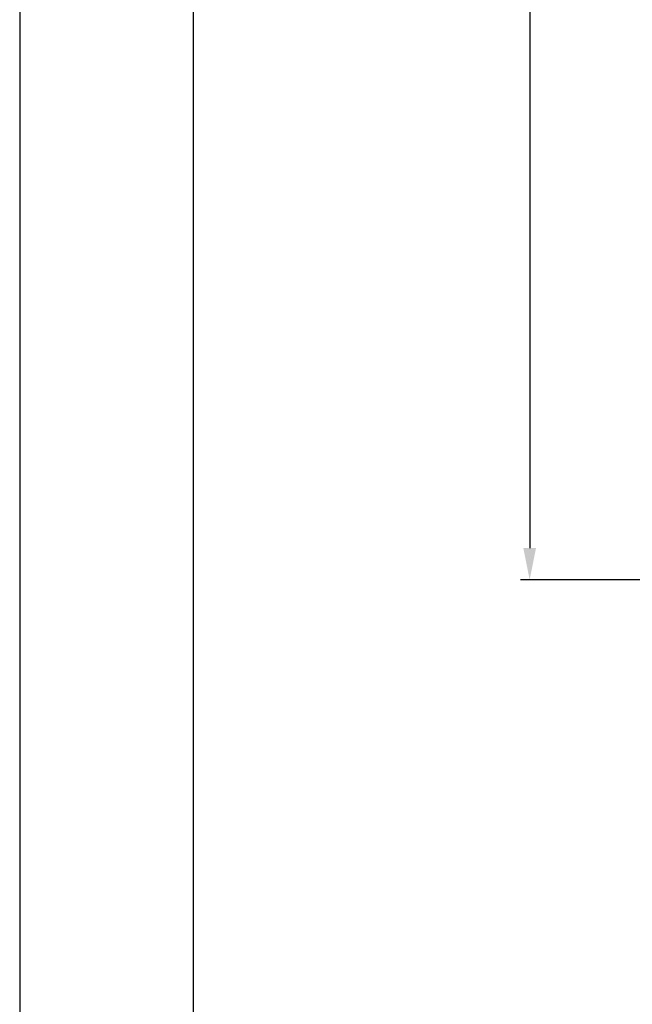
# Model space of a CAD drawing. Header units: millimetres. Extents: x -630 to 1463, y 209 to 1094.
# Tile 12 of 42: x -630 to -562, y 498 to 607. Entities that reach past the tile are written whole.
import ezdxf

# ---------------------------------------------------------------- set-up
doc = ezdxf.new("R2010")
doc.units = ezdxf.units.MM
doc.header["$LTSCALE"] = 32.67
doc.header["$PDMODE"] = 3
doc.header["$PDSIZE"] = 0.3125
doc.layers.get('0').update_dxf_attribs({"linetype": 'CONTINUOUS'})
doc.layers.get('Defpoints').update_dxf_attribs({"linetype": 'CONTINUOUS'})
doc.layers.add('DF', color=3, linetype='CONTINUOUS')
doc.layers.add('TXT', color=7, linetype='CONTINUOUS')
doc.styles.get("Standard").update_dxf_attribs({"font": 'txt', "width": 0.7})
doc.dimstyles.new('DIMSTYLE_1', dxfattribs={"dimtxt": 5, "dimasz": 0.1875, "dimexe": 0.18, "dimexo": 0.0625, "dimgap": 0.09, "dimtad": 1, "dimdsep": 46, "dimtxsty": 'Standard', "dimblk": '_FILLED', "dimblk1": '_FILLED', "dimblk2": '_FILLED', "dimcen": 0.09, "dimadec": 0, "dimazin": 0, "dimtp": 0.01, "dimtm": 0.01, "dimtfac": 1, "dimtofl": 0, "dimtmove": 0, "dimatfit": 3, "dimldrblk": '_FILLED', "dimfxl": 0, "dimtolj": 1, "dimarcsym": 0})

# ---------------------------------------------------------------- blocks, each defined once
blk = doc.blocks.new('A$C71E57D54')
blk.add_line((-430, 0), (-430, -594))
at = {"layer": 'DF'}
blk.add_line((-415, -15), (-415, -579), dxfattribs=at)
blk = doc.blocks.new('_FILLED')
at = {"color": 0, "linetype": 'ByBlock'}
blk.add_solid([(0, 0), (-1, 0.2), (-1, -0.2)], dxfattribs=at)
blk = doc.blocks.new('*D7')
at = {"color": 0, "linetype": 'Continuous', "lineweight": -2}
for p, q in [((-484.99, 748.46), (-574.64, 748.46)), ((-573.64, 744.96), (-573.64, 548.87)), ((-546.99, 545.37), (-574.64, 545.37))]:
    blk.add_line(p, q, dxfattribs=at)
at = {"layer": 'Defpoints', "color": 0, "linetype": 'Continuous', "lineweight": 0}
for p in [(-483.99, 748.46), (-573.64, 545.37), (-545.99, 545.37)]:
    blk.add_point(p, dxfattribs=at)
at = {"color": 0, "linetype": 'Continuous', "lineweight": -2, "xscale": 3.5, "yscale": 3.5, "zscale": 3.5}
for p, rotation in [((-573.64, 748.46), 90), ((-573.64, 545.37), 270)]:
    blk.add_blockref('_FILLED', p, dxfattribs=dict(at, rotation=rotation))
at = {"color": 0, "linetype": 'Continuous', "insert": (-577.14, 646.91), "char_height": 5, "attachment_point": 5, "rotation": 90}
blk.add_mtext('\\A1;203(7.99)', dxfattribs=at)

msp = doc.modelspace()

# ---------------------------------------------------------------- block references
at = {"layer": 'TXT', "color": 7, "xscale": 1.279999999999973, "yscale": 1.279999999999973, "zscale": 1.28}
msp.add_blockref('A$C71E57D54', (-79.646, 969.224), dxfattribs=at)

# ---------------------------------------------------------------- dimensions: what is measured, and where the dimension line sits
at = {"color": 7, "linetype": 'Continuous'}
dim = msp.add_linear_dim(base=(-573.64, 545.37), p1=(-483.987, 748.459), p2=(-545.987, 545.37), angle=90, text='203(7.99)', dimstyle='DIMSTYLE_1', override={"dimasz": 3.5, "dimexe": 1, "dimexo": 1, "dimgap": 1}, dxfattribs=at)
dim.commit()
dim.dimension.update_dxf_attribs({"geometry": '*D7', "text_midpoint": (-577.14, 646.914)})

doc.saveas('drawing.dxf')
